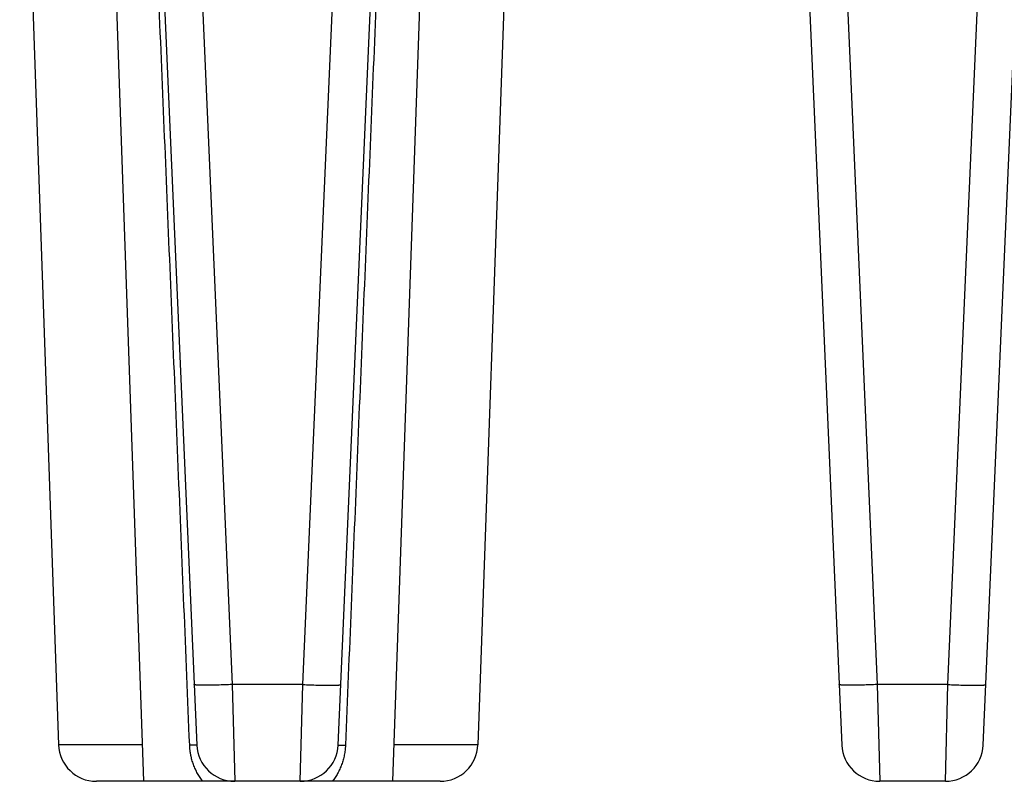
# Model space of a CAD drawing. Header units: inches. Extents: x 0 to 34, y 0 to 22.
# Tile 141 of 224: x 13.195 to 13.974, y 9.041 to 9.643. Entities that reach past the tile are written whole.
import ezdxf

# ---------------------------------------------------------------- set-up
doc = ezdxf.new("R2010")
doc.units = ezdxf.units.IN
doc.header["$LTSCALE"] = 1.87
doc.header["$MEASUREMENT"] = 0
doc.layers.get('0').update_dxf_attribs({"linetype": 'CONTINUOUS'})

msp = doc.modelspace()

# ---------------------------------------------------------------- linework, layer by layer
at = {"color": 7, "linetype": 'CONTINUOUS'}
for p, q in [((13.3228, 10.04447), (13.36328, 9.11718)), ((13.41937, 9.11718), (13.45986, 10.04447)), ((13.83317, 10.04447), (13.87366, 9.11718)), ((13.92974, 9.11718), (13.97023, 10.04447)), ((13.25915, 10.01577), (13.2932, 9.04067)), ((13.52427, 10.01627), (13.4902, 9.04067)), ((13.29694, 9.95015), (13.3354, 9.06936)), ((13.44725, 9.06936), (13.48569, 9.94963)), ((13.80732, 9.95015), (13.84577, 9.06936)), ((13.95763, 9.06936), (13.99606, 9.94963)), ((13.19526, 9.94796), (13.22593, 9.06962)), ((13.58852, 9.94796), (13.55785, 9.06962)), ((13.41937, 9.11718), (13.36328, 9.11718)), ((13.36328, 9.11718), (13.36537, 9.04067)), ((13.41728, 9.04067), (13.41937, 9.11718)), ((13.92974, 9.11718), (13.87366, 9.11718)), ((13.87366, 9.11718), (13.87575, 9.04067)), ((13.92766, 9.04067), (13.92974, 9.11718)), ((13.29219, 9.06962), (13.22593, 9.06962)), ((13.3354, 9.06936), (13.32975, 9.06923)), ((13.44725, 9.06936), (13.453, 9.06923)), ((13.55785, 9.06962), (13.49121, 9.06962)), ((13.52786, 9.04067), (13.25591, 9.04067)), ((13.92766, 9.04067), (13.87575, 9.04067))]:
    msp.add_line(p, q, dxfattribs=at)
for centre, start, end in [((13.25591, 9.07067), 182, 270), ((13.36537, 9.07067), 182.5, 270), ((13.41728, 9.07067), 270, 357.49989), ((13.52786, 9.07067), 270, 358), ((13.87575, 9.07067), 182.5, 270), ((13.92766, 9.07067), 270, 357.49989)]:
    msp.add_arc(centre, 0.03, start, end, dxfattribs=at)
for points, knots in [([(13.32975, 9.06923), (13.32676, 9.14252), (13.32075, 9.28909), (13.31167, 9.50896), (13.30253, 9.72883), (13.29641, 9.87541), (13.29334, 9.9487)], [0, 0, 0, 0, 0.249994, 0.499992, 0.749995, 1, 1, 1, 1]), ([(13.48939, 9.9487), (13.48632, 9.87541), (13.4802, 9.72883), (13.47107, 9.50896), (13.46199, 9.28909), (13.45599, 9.14252), (13.453, 9.06923)], [0, 0, 0, 0, 0.250005, 0.500008, 0.750006, 1, 1, 1, 1]), ([(13.36328, 9.11718), (13.36134, 9.11709), (13.35844, 9.11698), (13.35462, 9.11685), (13.35186, 9.11677), (13.34922, 9.11671), (13.3467, 9.11667), (13.34435, 9.11664), (13.34218, 9.11663), (13.34021, 9.11664), (13.33871, 9.11666), (13.33762, 9.11669), (13.33689, 9.11671), (13.33623, 9.11674), (13.33563, 9.11677), (13.3351, 9.11681), (13.3347, 9.11684), (13.33442, 9.11687), (13.33423, 9.1169), (13.33406, 9.11692), (13.3339, 9.11694), (13.33377, 9.11697), (13.33365, 9.117), (13.33355, 9.11702), (13.33347, 9.11705), (13.3334, 9.11708), (13.33336, 9.11711), (13.33334, 9.11713), (13.33332, 9.11714), (13.33332, 9.11716), (13.33331, 9.11717), (13.33331, 9.11718)], [0, 0, 0, 0, 0.194452, 0.289318, 0.381392, 0.469791, 0.553669, 0.632223, 0.7047, 0.770411, 0.828728, 0.854939, 0.879102, 0.901159, 0.92106, 0.938762, 0.954225, 0.961108, 0.967422, 0.973163, 0.97833, 0.982925, 0.986947, 0.990401, 0.993296, 0.995646, 0.997484, 0.998232, 0.998883, 0.999462, 1, 1, 1, 1]), ([(13.41937, 9.11718), (13.42132, 9.11709), (13.42421, 9.11698), (13.42803, 9.11685), (13.43079, 9.11677), (13.43344, 9.11671), (13.43595, 9.11667), (13.4383, 9.11664), (13.44047, 9.11663), (13.44244, 9.11664), (13.44395, 9.11666), (13.44504, 9.11669), (13.44576, 9.11671), (13.44642, 9.11674), (13.44702, 9.11677), (13.44755, 9.11681), (13.44795, 9.11684), (13.44824, 9.11687), (13.44842, 9.1169), (13.4486, 9.11692), (13.44875, 9.11694), (13.44888, 9.11697), (13.449, 9.117), (13.4491, 9.11702), (13.44919, 9.11705), (13.44925, 9.11708), (13.44929, 9.11711), (13.44932, 9.11713), (13.44933, 9.11714), (13.44934, 9.11716), (13.44934, 9.11717), (13.44934, 9.11718)], [0, 0, 0, 0, 0.194452, 0.289318, 0.381392, 0.469791, 0.553669, 0.632223, 0.7047, 0.770411, 0.828728, 0.854939, 0.879102, 0.901159, 0.92106, 0.938762, 0.954225, 0.961108, 0.967422, 0.973163, 0.97833, 0.982925, 0.986947, 0.990401, 0.993296, 0.995646, 0.997484, 0.998232, 0.998883, 0.999462, 1, 1, 1, 1]), ([(13.87366, 9.11718), (13.87171, 9.11709), (13.86882, 9.11698), (13.865, 9.11685), (13.86224, 9.11677), (13.85959, 9.11671), (13.85708, 9.11667), (13.85472, 9.11664), (13.85255, 9.11663), (13.85058, 9.11664), (13.84908, 9.11666), (13.84799, 9.11669), (13.84727, 9.11671), (13.8466, 9.11674), (13.84601, 9.11677), (13.84548, 9.11681), (13.84508, 9.11684), (13.84479, 9.11687), (13.8446, 9.1169), (13.84443, 9.11692), (13.84428, 9.11694), (13.84414, 9.11697), (13.84402, 9.117), (13.84392, 9.11702), (13.84384, 9.11705), (13.84378, 9.11708), (13.84373, 9.11711), (13.84371, 9.11713), (13.8437, 9.11714), (13.84369, 9.11716), (13.84369, 9.11717), (13.84369, 9.11718)], [0, 0, 0, 0, 0.194452, 0.289318, 0.381392, 0.469791, 0.553669, 0.632223, 0.7047, 0.770411, 0.828728, 0.854939, 0.879102, 0.901159, 0.92106, 0.938762, 0.954225, 0.961108, 0.967422, 0.973163, 0.97833, 0.982925, 0.986947, 0.990401, 0.993296, 0.995646, 0.997484, 0.998232, 0.998883, 0.999462, 1, 1, 1, 1]), ([(13.92974, 9.11718), (13.93169, 9.11709), (13.93459, 9.11698), (13.9384, 9.11685), (13.94116, 9.11677), (13.94381, 9.11671), (13.94632, 9.11667), (13.94868, 9.11664), (13.95085, 9.11663), (13.95282, 9.11664), (13.95432, 9.11666), (13.95541, 9.11669), (13.95614, 9.11671), (13.9568, 9.11674), (13.95739, 9.11677), (13.95793, 9.11681), (13.95832, 9.11684), (13.95861, 9.11687), (13.9588, 9.1169), (13.95897, 9.11692), (13.95912, 9.11694), (13.95926, 9.11697), (13.95938, 9.117), (13.95948, 9.11702), (13.95956, 9.11705), (13.95963, 9.11708), (13.95967, 9.11711), (13.95969, 9.11713), (13.9597, 9.11714), (13.95971, 9.11716), (13.95971, 9.11717), (13.95971, 9.11718)], [0, 0, 0, 0, 0.194452, 0.289318, 0.381392, 0.469791, 0.553669, 0.632223, 0.7047, 0.770411, 0.828728, 0.854939, 0.879102, 0.901159, 0.92106, 0.938762, 0.954225, 0.961108, 0.967422, 0.973163, 0.97833, 0.982925, 0.986947, 0.990401, 0.993296, 0.995646, 0.997484, 0.998232, 0.998883, 0.999462, 1, 1, 1, 1]), ([(13.34015, 9.04067), (13.33976, 9.04115), (13.339, 9.04214), (13.33792, 9.04368), (13.3369, 9.04526), (13.33594, 9.0469), (13.33505, 9.04858), (13.33422, 9.0503), (13.33345, 9.05206), (13.33275, 9.05386), (13.33213, 9.0557), (13.33157, 9.05757), (13.33116, 9.05915), (13.33087, 9.06042), (13.33067, 9.06138), (13.33049, 9.06235), (13.33033, 9.06332), (13.33018, 9.0643), (13.33006, 9.06528), (13.32997, 9.0661), (13.32991, 9.06676), (13.32987, 9.06725), (13.32984, 9.06774), (13.32979, 9.0684), (13.32976, 9.0689), (13.32975, 9.06923)], [0, 0, 0, 0, 0.060495, 0.121217, 0.18219, 0.243435, 0.304974, 0.366823, 0.428989, 0.491471, 0.55426, 0.617337, 0.680676, 0.712437, 0.744252, 0.776116, 0.808024, 0.839969, 0.871944, 0.903942, 0.919947, 0.935955, 0.951966, 0.967979, 1, 1, 1, 1]), ([(13.453, 9.06923), (13.45299, 9.0689), (13.45295, 9.06824), (13.45289, 9.06725), (13.4528, 9.06627), (13.45266, 9.06496), (13.45243, 9.06333), (13.45209, 9.06139), (13.45167, 9.05947), (13.45119, 9.05757), (13.45063, 9.05571), (13.44979, 9.05327), (13.44882, 9.05089), (13.44771, 9.04858), (13.44681, 9.0469), (13.44585, 9.04527), (13.4445, 9.04316), (13.44338, 9.04164), (13.4426, 9.04067)], [0, 0, 0, 0, 0.031996, 0.063992, 0.095979, 0.127952, 0.19182, 0.255548, 0.319091, 0.382411, 0.445476, 0.508258, 0.6329, 0.694777, 0.756358, 0.817654, 0.878681, 1, 1, 1, 1])]:
    msp.add_open_spline(points, degree=3, knots=knots, dxfattribs=at)

doc.saveas('drawing.dxf')
